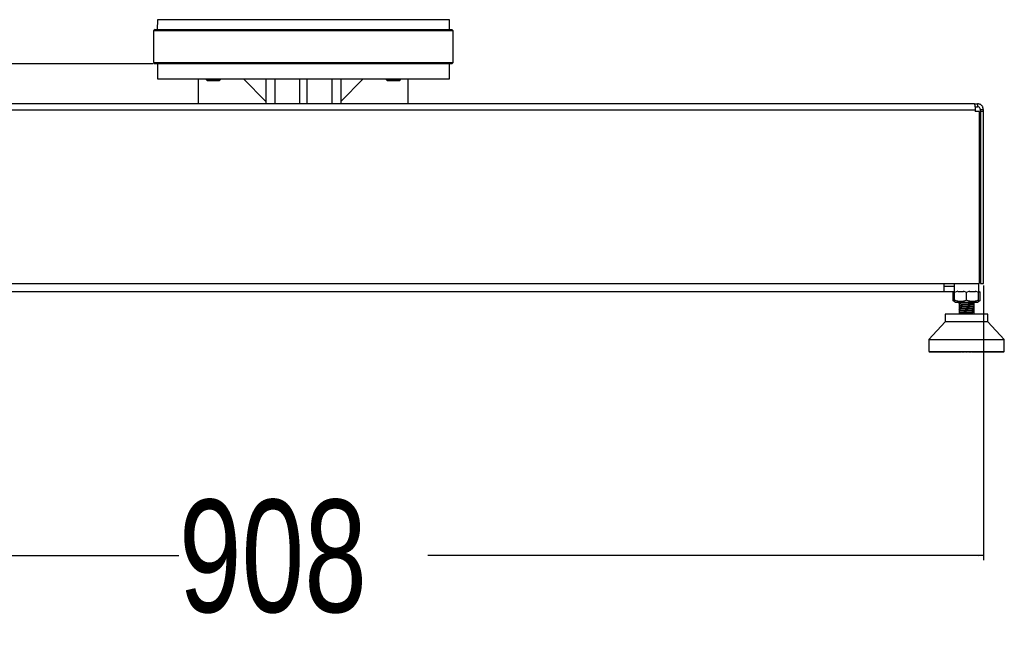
# Model space of a CAD drawing. Header units: millimetres. Extents: x 20 to 19305, y 40 to 15632.
# Tile 86 of 114: x 17990 to 19305, y 1340 to 2178. Entities that reach past the tile are written whole.
import ezdxf

# ---------------------------------------------------------------- set-up
doc = ezdxf.new("R2010")
doc.units = ezdxf.units.MM
doc.layers.add('COMPONENT_GEOMETRY', color=7, linetype='Continuous')
doc.styles.add('SLDTEXTSTYLE1', font='TXT', dxfattribs={"width": 0.75})
doc.dimstyles.new('SLDDIMSTYLE0', dxfattribs={"dimtxt": 150, "dimasz": 6.604, "dimexe": 0, "dimexo": 0.0625, "dimgap": 37.5, "dimtad": 0, "dimtih": 1, "dimtoh": 1, "dimdec": 0, "dimlfac": 0.5, "dimrnd": 1e-09, "dimzin": 12, "dimdsep": 46, "dimtxsty": 'SLDTEXTSTYLE1', "dimsah": 1, "dimcen": 0.09, "dimadec": 0, "dimazin": 3, "dimtfac": 1, "dimtdec": 0, "dimtofl": 0, "dimtmove": 0, "dimatfit": 3, "dimfxl": 1, "dimfrac": 2, "dimtolj": 1, "dimtzin": 12, "dimarcsym": 0})
doc.dimstyles.new('SLDDIMSTYLE1', dxfattribs={"dimtxt": 150, "dimasz": 6.604, "dimexe": 0, "dimexo": 0.0625, "dimgap": 37.5, "dimtad": 0, "dimtih": 1, "dimtoh": 1, "dimdec": 1, "dimlfac": 0.5, "dimrnd": 1e-09, "dimzin": 12, "dimdsep": 46, "dimtxsty": 'SLDTEXTSTYLE1', "dimsah": 1, "dimcen": 0.09, "dimadec": 0, "dimazin": 3, "dimtfac": 1, "dimtdec": 1, "dimtofl": 0, "dimtmove": 0, "dimatfit": 3, "dimfxl": 1, "dimfrac": 2, "dimtolj": 1, "dimtzin": 12, "dimarcsym": 0})

# ---------------------------------------------------------------- blocks, each defined once
blk = doc.blocks.new('_D_5')
at = {"layer": 'COMPONENT_GEOMETRY', "color": 7, "ltscale": 2}
for p, q in [((18168, 2118.5), (16834.7, 2118.5)), ((16841.1, 2118.5), (16841.1, 2045.4)), ((16841.1, 1734.2), (16841.1, 1807.3)), ((17432.7, 1734.2), (16834.7, 1734.2))]:
    blk.add_line(p, q, dxfattribs=at)
for points in [[(16841.1, 2118.5), (16840, 2111.9), (16842.1, 2111.9)], [(16841.1, 1734.2), (16842.1, 1740.8), (16840, 1740.8)]]:
    blk.add_solid(points, dxfattribs=at)
at = {"layer": 'COMPONENT_GEOMETRY', "color": 7, "ltscale": 2, "insert": (16674.8, 2000.6), "char_height": 150, "attachment_point": 1, "style": 'SLDTEXTSTYLE1'}
blk.add_mtext('192', dxfattribs=at)
blk = doc.blocks.new('_D_6')
at = {"layer": 'COMPONENT_GEOMETRY', "color": 7, "ltscale": 2}
for p, q in [((17460.6, 1823), (17460.6, 1456.4)), ((19276.6, 1823), (19276.6, 1456.4)), ((17460.6, 1462.8), (18202.3, 1462.8)), ((19276.6, 1462.8), (18534.8, 1462.8))]:
    blk.add_line(p, q, dxfattribs=at)
for points in [[(17460.6, 1462.8), (17467.2, 1461.7), (17467.2, 1463.8)], [(19276.6, 1462.8), (19269.9, 1463.8), (19269.9, 1461.7)]]:
    blk.add_solid(points, dxfattribs=at)
at = {"layer": 'COMPONENT_GEOMETRY', "color": 7, "ltscale": 2, "insert": (18202.3, 1537.1), "char_height": 150, "attachment_point": 1, "style": 'SLDTEXTSTYLE1'}
blk.add_mtext('908', dxfattribs=at)

msp = doc.modelspace()

# ---------------------------------------------------------------- linework, layer by layer
at = {"color": 7, "linetype": 'Continuous', "lineweight": 25, "ltscale": 2}
for p, q in [((18173.68, 2177.52), (18173.34, 2164.49)), ((18563.76, 2164.49), (18563.42, 2177.52)), ((18170.55, 2164.49), (18168.55, 2162.49)), ((18168.55, 2162.49), (18168.55, 2120.49)), ((18568.55, 2162.49), (18168.55, 2162.49)), ((18170.55, 2164.49), (18566.55, 2164.49)), ((18568.55, 2162.49), (18566.55, 2164.49)), ((18568.55, 2120.49), (18568.55, 2162.49)), ((18168.55, 2120.49), (18170.55, 2118.49)), ((18168.55, 2120.49), (18568.55, 2120.49)), ((18566.55, 2118.49), (18170.55, 2118.49)), ((18173.55, 2118.49), (18173.55, 2098.49)), ((18563.55, 2098.49), (18563.55, 2118.49)), ((18566.55, 2118.49), (18568.55, 2120.49)), ((18173.55, 2098.49), (18563.55, 2098.49)), ((18228.55, 2065.49), (18228.55, 2098.49)), ((18238.34, 2098.49), (18238.34, 2098.15)), ((18238.34, 2098.15), (18240, 2096.49)), ((18238.34, 2098.15), (18258.34, 2098.15)), ((18240, 2096.49), (18256.69, 2096.49)), ((18256.69, 2096.49), (18258.34, 2098.15)), ((18258.34, 2098.15), (18258.34, 2098.49)), ((18288.55, 2098.49), (18318.55, 2068.49)), ((18318.55, 2098.49), (18318.55, 2065.49)), ((18363.55, 2065.49), (18363.55, 2098.49)), ((18373.55, 2065.49), (18373.55, 2098.49)), ((18418.55, 2098.49), (18418.55, 2065.49)), ((18448.55, 2098.49), (18418.55, 2068.49)), ((18478.76, 2098.49), (18478.76, 2098.15)), ((18478.76, 2098.15), (18480.42, 2096.49)), ((18478.76, 2098.15), (18498.76, 2098.15)), ((18480.42, 2096.49), (18497.1, 2096.49)), ((18497.1, 2096.49), (18498.76, 2098.15)), ((18498.76, 2098.15), (18498.76, 2098.49)), ((18508.55, 2065.49), (18508.55, 2098.49)), ((19264.55, 2065.49), (17472.55, 2065.49)), ((19264.55, 2065.49), (19268.55, 2065.49)), ((19268.55, 2065.49), (19268.55, 2061.49)), ((17471.38, 2057.49), (19265.72, 2057.49)), ((19265.4, 2061.49), (19268.55, 2061.49)), ((19265.72, 2057.49), (19265.72, 2055.09)), ((19270.92, 2055.09), (19265.72, 2055.09)), ((19270.92, 2055.09), (19270.92, 1825.49)), ((19276.55, 2057.49), (19272.55, 2057.49)), ((19272.55, 2055.09), (19272.55, 2057.49)), ((19276.55, 2055.09), (19272.55, 2055.09)), ((19272.55, 2055.09), (19272.55, 1825.49)), ((19276.55, 2055.09), (19276.55, 2057.49)), ((19276.55, 1825.49), (19276.55, 2055.09)), ((17466.18, 1825.49), (19270.92, 1825.49)), ((19224.05, 1814.49), (19224.05, 1825.49)), ((19235.55, 1821.49), (19224.05, 1821.49)), ((19237.63, 1814.66), (19235.55, 1814.49)), ((19236.77, 1814.55), (19235.75, 1813.75)), ((19237.5, 1814.82), (19235.76, 1813.76)), ((19237.59, 1825.49), (19237.59, 1814.49)), ((19242.25, 1815.17), (19238.22, 1813.76)), ((19254.09, 1813.76), (19249.91, 1815.23)), ((19258.13, 1815.17), (19254.09, 1813.76)), ((19269.97, 1813.76), (19265.93, 1815.17)), ((19269.97, 1815.17), (19269.97, 1813.76)), ((19270.59, 1814.49), (19270.59, 1825.49)), ((19272.44, 1813.75), (19270.59, 1815.19)), ((19272.42, 1813.76), (19270.67, 1814.83)), ((19272.55, 1825.49), (19276.55, 1825.49)), ((19224.05, 1814.49), (17513.05, 1814.49)), ((19235.55, 1814.49), (19224.05, 1814.49)), ((19235.75, 1803.36), (19238.22, 1801.43)), ((19235.76, 1813.76), (19235.76, 1803.35)), ((19238.22, 1814.49), (19237.59, 1814.49)), ((19238.22, 1803.35), (19238.22, 1813.76)), ((19238.22, 1801.43), (19239.25, 1800.62)), ((19250.05, 1814.49), (19242.26, 1814.49)), ((19254.09, 1803.35), (19254.09, 1813.76)), ((19265.93, 1814.49), (19258.16, 1814.49)), ((19268.93, 1800.62), (19269.97, 1801.43)), ((19270.59, 1814.49), (19269.97, 1814.49)), ((19269.97, 1803.35), (19269.97, 1813.76)), ((19269.97, 1801.43), (19272.44, 1803.36)), ((19272.42, 1803.35), (19272.42, 1813.76)), ((19239.25, 1800.62), (19254.09, 1800.62)), ((19243.96, 1790.66), (19244.08, 1790.63)), ((19243.98, 1791.28), (19244.16, 1791.25)), ((19244.09, 1800.62), (19244.09, 1799.35)), ((19244.09, 1799.35), (19244.09, 1799.22)), ((19244.72, 1799.35), (19244.09, 1799.35)), ((19244.09, 1799.2), (19244.09, 1799.05)), ((19244.09, 1799.05), (19244.09, 1796.6)), ((19244.09, 1798.55), (19244.09, 1798.4)), ((19244.09, 1796.6), (19244.09, 1796.55)), ((19244.09, 1796.45), (19244.09, 1793.99)), ((19244.09, 1793.99), (19244.09, 1793.94)), ((19244.09, 1793.84), (19244.09, 1791.4)), ((19244.09, 1791.39), (19244.09, 1791.34)), ((19244.09, 1791.24), (19244.09, 1788.81)), ((19244.09, 1788.79), (19244.09, 1788.74)), ((19244.09, 1788.63), (19244.09, 1786.18)), ((19264.09, 1799.35), (19246.63, 1799.35)), ((19254.09, 1800.62), (19268.93, 1800.62)), ((19263.9, 1792.04), (19263.92, 1791.96)), ((19264.09, 1799.35), (19264.09, 1800.62)), ((19264.09, 1797.9), (19264.09, 1799.35)), ((19264.09, 1795.3), (19264.09, 1797.73)), ((19264.09, 1795.14), (19264.09, 1795.19)), ((19264.09, 1792.69), (19264.09, 1795.14)), ((19264.09, 1792.54), (19264.09, 1792.59)), ((19264.09, 1790.09), (19264.09, 1792.54)), ((19264.09, 1789.94), (19264.09, 1789.99)), ((19264.09, 1787.48), (19264.09, 1789.94)), ((19264.13, 1797.85), (19264.22, 1797.81)), ((19225.74, 1784.74), (19225.74, 1774.52)), ((19282.45, 1784.74), (19225.74, 1784.74)), ((19243.96, 1788.06), (19244.07, 1788.03)), ((19244.09, 1786.18), (19244.09, 1786.13)), ((19244.09, 1786.03), (19244.09, 1784.74)), ((19263.9, 1786.83), (19263.92, 1786.76)), ((19264.15, 1784.77), (19264.04, 1784.74)), ((19264.09, 1787.33), (19264.09, 1787.38)), ((19264.09, 1784.88), (19264.09, 1787.33)), ((19264.13, 1784.83), (19264.22, 1784.8)), ((19282.45, 1774.52), (19282.45, 1784.74)), ((19225.74, 1774.52), (19203.67, 1750.9)), ((19282.45, 1774.52), (19225.74, 1774.52)), ((19304.51, 1750.9), (19282.45, 1774.52)), ((19203.67, 1750.9), (19203.67, 1734.83)), ((19203.67, 1750.9), (19304.51, 1750.9)), ((19304.51, 1734.83), (19304.51, 1750.9)), ((19203.67, 1734.83), (19304.51, 1734.83)), ((19204.35, 1734.83), (19204.35, 1734.51)), ((19204.35, 1734.51), (19204.67, 1734.2)), ((19204.45, 1734.51), (19204.45, 1734.83)), ((19204.45, 1734.51), (19204.68, 1734.51)), ((19204.79, 1734.2), (19204.45, 1734.51)), ((19204.67, 1734.2), (19204.79, 1734.2)), ((19204.68, 1734.83), (19204.68, 1734.51)), ((19204.68, 1734.51), (19204.97, 1734.2)), ((19204.79, 1734.2), (19204.97, 1734.2)), ((19204.97, 1734.51), (19204.97, 1734.83)), ((19205.34, 1734.2), (19204.97, 1734.51)), ((19204.97, 1734.51), (19205.43, 1734.51)), ((19204.97, 1734.2), (19205.34, 1734.2)), ((19205.34, 1734.2), (19205.69, 1734.2)), ((19205.43, 1734.83), (19205.43, 1734.51)), ((19205.43, 1734.51), (19205.69, 1734.2)), ((19205.69, 1734.2), (19206.3, 1734.2)), ((19205.9, 1734.51), (19205.9, 1734.83)), ((19205.9, 1734.51), (19206.6, 1734.51)), ((19206.3, 1734.2), (19205.9, 1734.51)), ((19206.3, 1734.2), (19206.82, 1734.2)), ((19206.6, 1734.83), (19206.6, 1734.51)), ((19206.6, 1734.51), (19206.82, 1734.2)), ((19206.82, 1734.2), (19207.66, 1734.2)), ((19207.25, 1734.51), (19207.25, 1734.83)), ((19207.66, 1734.2), (19207.25, 1734.51)), ((19207.25, 1734.51), (19208.17, 1734.51)), ((19207.66, 1734.2), (19208.35, 1734.2)), ((19208.17, 1734.83), (19208.17, 1734.51)), ((19208.17, 1734.51), (19208.35, 1734.2)), ((19208.35, 1734.2), (19209.43, 1734.2)), ((19209, 1734.51), (19209, 1734.83)), ((19209, 1734.51), (19210.13, 1734.51)), ((19209.43, 1734.2), (19209, 1734.51)), ((19209.43, 1734.2), (19210.28, 1734.2)), ((19210.13, 1734.83), (19210.13, 1734.51)), ((19210.13, 1734.51), (19210.28, 1734.2)), ((19210.28, 1734.2), (19211.57, 1734.2)), ((19211.13, 1734.51), (19211.13, 1734.83)), ((19211.57, 1734.2), (19211.13, 1734.51)), ((19211.13, 1734.51), (19212.47, 1734.51)), ((19211.57, 1734.2), (19212.57, 1734.2)), ((19212.47, 1734.83), (19212.47, 1734.51)), ((19212.47, 1734.51), (19212.57, 1734.2)), ((19212.57, 1734.2), (19214.08, 1734.2)), ((19213.63, 1734.51), (19213.63, 1734.83)), ((19214.08, 1734.2), (19213.63, 1734.51)), ((19213.63, 1734.51), (19215.16, 1734.51)), ((19214.08, 1734.2), (19215.23, 1734.2)), ((19215.16, 1734.83), (19215.16, 1734.51)), ((19215.16, 1734.51), (19215.23, 1734.2)), ((19215.23, 1734.2), (19216.93, 1734.2)), ((19216.48, 1734.51), (19216.48, 1734.83)), ((19216.48, 1734.51), (19218.19, 1734.51)), ((19216.93, 1734.2), (19216.48, 1734.51)), ((19216.93, 1734.2), (19218.21, 1734.2)), ((19218.19, 1734.83), (19218.19, 1734.51)), ((19218.19, 1734.51), (19218.21, 1734.2)), ((19218.21, 1734.2), (19220.09, 1734.2)), ((19219.64, 1734.51), (19219.64, 1734.83)), ((19220.09, 1734.2), (19219.64, 1734.51)), ((19219.64, 1734.51), (19221.52, 1734.51)), ((19220.09, 1734.2), (19221.5, 1734.2)), ((19221.52, 1734.51), (19221.5, 1734.2)), ((19221.5, 1734.2), (19223.55, 1734.2)), ((19221.52, 1734.83), (19221.52, 1734.51)), ((19223.1, 1734.51), (19223.1, 1734.83)), ((19223.55, 1734.2), (19223.1, 1734.51)), ((19223.1, 1734.51), (19225.13, 1734.51)), ((19223.55, 1734.2), (19225.07, 1734.2)), ((19225.13, 1734.51), (19225.07, 1734.2)), ((19225.07, 1734.2), (19227.27, 1734.2)), ((19225.13, 1734.83), (19225.13, 1734.51)), ((19226.83, 1734.51), (19226.83, 1734.83)), ((19227.27, 1734.2), (19226.83, 1734.51)), ((19226.83, 1734.51), (19228.99, 1734.51)), ((19227.27, 1734.2), (19228.89, 1734.2)), ((19228.99, 1734.51), (19228.89, 1734.2)), ((19228.89, 1734.2), (19231.21, 1734.2)), ((19228.99, 1734.83), (19228.99, 1734.51)), ((19230.79, 1734.51), (19230.79, 1734.83)), ((19231.21, 1734.2), (19230.79, 1734.51)), ((19230.79, 1734.51), (19233.06, 1734.51)), ((19231.21, 1734.2), (19232.92, 1734.2)), ((19233.06, 1734.51), (19232.92, 1734.2)), ((19232.92, 1734.2), (19235.35, 1734.2)), ((19233.06, 1734.83), (19233.06, 1734.51)), ((19234.94, 1734.51), (19234.94, 1734.83)), ((19234.94, 1734.51), (19237.31, 1734.51)), ((19235.35, 1734.2), (19234.94, 1734.51)), ((19235.35, 1734.2), (19237.13, 1734.2)), ((19237.31, 1734.51), (19237.13, 1734.2)), ((19237.13, 1734.2), (19239.19, 1734.2)), ((19237.31, 1734.83), (19237.31, 1734.51)), ((19239.19, 1734.2), (19239.43, 1734.25)), ((19239.26, 1734.51), (19239.26, 1734.83)), ((19239.65, 1734.2), (19239.26, 1734.51)), ((19239.26, 1734.51), (19241.7, 1734.51)), ((19239.65, 1734.2), (19241.48, 1734.2)), ((19241.7, 1734.51), (19241.48, 1734.2)), ((19241.48, 1734.2), (19243.05, 1734.2)), ((19241.7, 1734.83), (19241.7, 1734.51)), ((19241.7, 1734.51), (19243.44, 1734.51)), ((19243.05, 1734.2), (19243.44, 1734.51)), ((19243.44, 1734.51), (19243.44, 1734.83)), ((19243.71, 1734.51), (19243.71, 1734.83)), ((19244.08, 1734.2), (19243.71, 1734.51)), ((19243.71, 1734.51), (19246.2, 1734.51)), ((19244.08, 1734.2), (19245.95, 1734.2)), ((19246.2, 1734.51), (19245.95, 1734.2)), ((19245.95, 1734.2), (19247, 1734.2)), ((19246.2, 1734.83), (19246.2, 1734.51)), ((19246.2, 1734.51), (19247.37, 1734.51)), ((19247, 1734.2), (19247.37, 1734.51)), ((19247.37, 1734.51), (19247.37, 1734.83)), ((19248.24, 1734.51), (19248.24, 1734.83)), ((19248.24, 1734.51), (19250.77, 1734.51)), ((19248.58, 1734.2), (19248.24, 1734.51)), ((19248.58, 1734.2), (19250.48, 1734.2)), ((19250.77, 1734.51), (19250.48, 1734.2)), ((19250.48, 1734.2), (19251.01, 1734.2)), ((19250.77, 1734.83), (19250.77, 1734.51)), ((19250.77, 1734.51), (19251.35, 1734.51)), ((19251.01, 1734.2), (19251.35, 1734.51)), ((19251.35, 1734.51), (19251.35, 1734.83)), ((19252.82, 1734.51), (19252.82, 1734.83)), ((19253.14, 1734.2), (19252.82, 1734.51)), ((19252.82, 1734.51), (19255.36, 1734.51)), ((19253.14, 1734.2), (19255.05, 1734.2)), ((19255.36, 1734.51), (19255.05, 1734.2)), ((19255.36, 1734.83), (19255.36, 1734.51)), ((19256.83, 1734.51), (19256.83, 1734.83)), ((19257.18, 1734.2), (19256.83, 1734.51)), ((19256.83, 1734.51), (19257.42, 1734.51)), ((19257.18, 1734.2), (19257.71, 1734.2)), ((19257.42, 1734.51), (19257.42, 1734.83)), ((19257.71, 1734.2), (19257.42, 1734.51)), ((19257.42, 1734.51), (19259.95, 1734.51)), ((19257.71, 1734.2), (19259.6, 1734.2)), ((19259.95, 1734.51), (19259.6, 1734.2)), ((19259.95, 1734.83), (19259.95, 1734.51)), ((19260.82, 1734.51), (19260.82, 1734.83)), ((19261.19, 1734.2), (19260.82, 1734.51)), ((19260.82, 1734.51), (19261.98, 1734.51)), ((19261.19, 1734.2), (19262.24, 1734.2)), ((19261.98, 1734.51), (19261.98, 1734.83)), ((19262.24, 1734.2), (19261.98, 1734.51)), ((19261.98, 1734.51), (19264.48, 1734.51)), ((19262.24, 1734.2), (19264.11, 1734.2)), ((19264.48, 1734.51), (19264.11, 1734.2)), ((19264.48, 1734.83), (19264.48, 1734.51)), ((19264.75, 1734.51), (19264.75, 1734.83)), ((19265.14, 1734.2), (19264.75, 1734.51)), ((19264.75, 1734.51), (19266.48, 1734.51)), ((19265.14, 1734.2), (19266.7, 1734.2)), ((19266.48, 1734.51), (19266.48, 1734.83)), ((19266.7, 1734.2), (19266.48, 1734.51)), ((19266.48, 1734.51), (19268.93, 1734.51)), ((19266.7, 1734.2), (19268.53, 1734.2)), ((19268.93, 1734.51), (19268.53, 1734.2)), ((19268.99, 1734.2), (19268.73, 1734.27)), ((19268.93, 1734.83), (19268.93, 1734.51)), ((19268.99, 1734.2), (19271.06, 1734.2)), ((19270.88, 1734.51), (19270.88, 1734.83)), ((19270.88, 1734.51), (19273.25, 1734.51)), ((19271.06, 1734.2), (19270.88, 1734.51)), ((19271.06, 1734.2), (19272.84, 1734.2)), ((19273.25, 1734.51), (19272.84, 1734.2)), ((19272.84, 1734.2), (19275.27, 1734.2)), ((19273.25, 1734.83), (19273.25, 1734.51)), ((19275.13, 1734.51), (19275.13, 1734.83)), ((19275.27, 1734.2), (19275.13, 1734.51)), ((19275.13, 1734.51), (19277.4, 1734.51)), ((19275.27, 1734.2), (19276.98, 1734.2)), ((19277.4, 1734.51), (19276.98, 1734.2)), ((19276.98, 1734.2), (19279.3, 1734.2)), ((19277.4, 1734.83), (19277.4, 1734.51)), ((19279.2, 1734.51), (19279.2, 1734.83)), ((19279.2, 1734.51), (19281.36, 1734.51)), ((19279.3, 1734.2), (19279.2, 1734.51)), ((19279.3, 1734.2), (19280.92, 1734.2)), ((19281.36, 1734.51), (19280.92, 1734.2)), ((19280.92, 1734.2), (19283.12, 1734.2)), ((19281.36, 1734.83), (19281.36, 1734.51)), ((19283.06, 1734.51), (19283.06, 1734.83)), ((19283.12, 1734.2), (19283.06, 1734.51)), ((19283.06, 1734.51), (19285.08, 1734.51)), ((19283.12, 1734.2), (19284.64, 1734.2)), ((19285.08, 1734.51), (19284.64, 1734.2)), ((19284.64, 1734.2), (19286.69, 1734.2)), ((19285.08, 1734.83), (19285.08, 1734.51)), ((19286.66, 1734.51), (19286.66, 1734.83)), ((19286.69, 1734.2), (19286.66, 1734.51)), ((19286.66, 1734.51), (19288.54, 1734.51)), ((19286.69, 1734.2), (19288.09, 1734.2)), ((19288.54, 1734.51), (19288.09, 1734.2)), ((19288.09, 1734.2), (19289.98, 1734.2)), ((19288.54, 1734.83), (19288.54, 1734.51)), ((19289.98, 1734.2), (19290, 1734.51)), ((19289.98, 1734.2), (19291.26, 1734.2)), ((19290, 1734.51), (19290, 1734.83)), ((19290, 1734.51), (19291.71, 1734.51)), ((19291.71, 1734.51), (19291.26, 1734.2)), ((19291.26, 1734.2), (19292.96, 1734.2)), ((19291.71, 1734.83), (19291.71, 1734.51)), ((19292.96, 1734.2), (19293.02, 1734.51)), ((19292.96, 1734.2), (19294.11, 1734.2)), ((19293.02, 1734.51), (19293.02, 1734.83)), ((19293.02, 1734.51), (19294.55, 1734.51)), ((19294.55, 1734.51), (19294.11, 1734.2)), ((19294.11, 1734.2), (19295.61, 1734.2)), ((19294.55, 1734.83), (19294.55, 1734.51)), ((19295.61, 1734.2), (19295.72, 1734.51)), ((19295.61, 1734.2), (19296.62, 1734.2)), ((19295.72, 1734.51), (19295.72, 1734.83)), ((19295.72, 1734.51), (19297.05, 1734.51)), ((19297.05, 1734.51), (19296.62, 1734.2)), ((19296.62, 1734.2), (19297.91, 1734.2)), ((19297.05, 1734.83), (19297.05, 1734.51)), ((19297.91, 1734.2), (19298.05, 1734.51)), ((19297.91, 1734.2), (19298.76, 1734.2)), ((19298.05, 1734.51), (19298.05, 1734.83)), ((19298.05, 1734.51), (19299.19, 1734.51)), ((19299.19, 1734.51), (19298.76, 1734.2)), ((19298.76, 1734.2), (19299.84, 1734.2)), ((19299.19, 1734.83), (19299.19, 1734.51)), ((19299.84, 1734.2), (19300.02, 1734.51)), ((19299.84, 1734.2), (19300.52, 1734.2)), ((19300.02, 1734.51), (19300.02, 1734.83)), ((19300.02, 1734.51), (19300.93, 1734.51)), ((19300.93, 1734.51), (19300.52, 1734.2)), ((19300.52, 1734.2), (19301.37, 1734.2)), ((19300.93, 1734.83), (19300.93, 1734.51)), ((19301.37, 1734.2), (19301.59, 1734.51)), ((19301.37, 1734.2), (19301.89, 1734.2)), ((19301.59, 1734.51), (19301.59, 1734.83)), ((19301.59, 1734.51), (19302.28, 1734.51)), ((19302.28, 1734.51), (19301.89, 1734.2)), ((19301.89, 1734.2), (19302.5, 1734.2)), ((19302.28, 1734.83), (19302.28, 1734.51)), ((19302.5, 1734.2), (19302.75, 1734.51)), ((19302.5, 1734.2), (19302.85, 1734.2)), ((19302.75, 1734.51), (19302.75, 1734.83)), ((19302.75, 1734.51), (19303.22, 1734.51)), ((19303.22, 1734.51), (19302.85, 1734.2)), ((19302.85, 1734.2), (19303.22, 1734.2)), ((19303.22, 1734.83), (19303.22, 1734.51)), ((19303.22, 1734.2), (19303.5, 1734.51)), ((19303.22, 1734.2), (19303.39, 1734.2)), ((19303.74, 1734.51), (19303.39, 1734.2)), ((19303.39, 1734.2), (19303.52, 1734.2)), ((19303.5, 1734.51), (19303.5, 1734.83)), ((19303.5, 1734.51), (19303.74, 1734.51)), ((19303.52, 1734.2), (19303.83, 1734.51)), ((19303.74, 1734.83), (19303.74, 1734.51)), ((19303.83, 1734.51), (19303.83, 1734.83))]:
    msp.add_line(p, q, dxfattribs=at)
at = {"color": 8, "linetype": 'Continuous', "lineweight": 25, "ltscale": 2}
for p, q in [((18563.42, 2177.52), (18173.68, 2177.52)), ((18330.55, 2098.49), (18330.55, 2065.49)), ((18406.55, 2098.49), (18406.55, 2065.49)), ((19204.35, 1734.51), (19204.45, 1734.51)), ((19204.68, 1734.51), (19204.97, 1734.51)), ((19205.43, 1734.51), (19205.9, 1734.51)), ((19206.6, 1734.51), (19207.25, 1734.51)), ((19208.17, 1734.51), (19209, 1734.51)), ((19210.13, 1734.51), (19211.13, 1734.51)), ((19212.47, 1734.51), (19213.63, 1734.51)), ((19215.16, 1734.51), (19216.48, 1734.51)), ((19218.19, 1734.51), (19219.64, 1734.51)), ((19221.52, 1734.51), (19223.1, 1734.51)), ((19225.13, 1734.51), (19226.83, 1734.51)), ((19228.99, 1734.51), (19230.79, 1734.51)), ((19233.06, 1734.51), (19234.94, 1734.51)), ((19237.31, 1734.51), (19239.26, 1734.51)), ((19268.93, 1734.51), (19270.88, 1734.51)), ((19273.25, 1734.51), (19275.13, 1734.51)), ((19277.4, 1734.51), (19279.2, 1734.51)), ((19281.36, 1734.51), (19283.06, 1734.51)), ((19285.08, 1734.51), (19286.66, 1734.51)), ((19288.54, 1734.51), (19290, 1734.51)), ((19291.71, 1734.51), (19293.02, 1734.51)), ((19294.55, 1734.51), (19295.72, 1734.51)), ((19297.05, 1734.51), (19298.05, 1734.51)), ((19299.19, 1734.51), (19300.02, 1734.51)), ((19300.93, 1734.51), (19301.59, 1734.51)), ((19302.28, 1734.51), (19302.75, 1734.51)), ((19303.22, 1734.51), (19303.5, 1734.51)), ((19303.74, 1734.51), (19303.83, 1734.51))]:
    msp.add_line(p, q, dxfattribs=at)
at = {"color": 7, "linetype": 'Continuous', "lineweight": 25, "ltscale": 2, "flags": 128}
msp.add_lwpolyline([(19237.59, 1821.85), (19236.72, 1821.61), (19235.55, 1821.49)], dxfattribs=at)
at = {"color": 7, "linetype": 'Continuous', "lineweight": 25, "ltscale": 2}
for points, knots in [([(19264.55, 2065.49), (19264.59, 2065.38), (19264.66, 2065.21), (19264.92, 2064.21), (19265.14, 2063.19), (19265.35, 2061.92), (19265.61, 2060.07), (19265.68, 2058.51), (19265.72, 2057.49)], [0, 0, 0, 0, 0.2411651, 0.3695163, 0.5, 0.6304837, 0.7588349, 1, 1, 1, 1]), ([(19276.55, 2057.49), (19276.44, 2058.51), (19276.27, 2060.07), (19275.27, 2061.92), (19274.25, 2063.19), (19272.98, 2064.21), (19271.13, 2065.21), (19269.57, 2065.38), (19268.55, 2065.49)], [0, 0, 0, 0, 0.2411651, 0.3695163, 0.5, 0.6304837, 0.7588349, 1, 1, 1, 1]), ([(19272.55, 2057.49), (19272.54, 2057.74), (19272.51, 2058.25), (19272.2, 2059.26), (19271.46, 2060.4), (19270.32, 2061.14), (19269.31, 2061.45), (19268.8, 2061.48), (19268.55, 2061.49)], [0, 0, 0, 0, 0.1166597, 0.2403658, 0.5, 0.7596342, 0.8833403, 1, 1, 1, 1]), ([(19238.22, 1813.76), (19238.22, 1814.29), (19238.22, 1815.28), (19238.22, 1815.83), (19238.22, 1815.68), (19238.22, 1815.68)], [0, 0, 0, 0, 0.5369867, 0.9999476, 1, 1, 1, 1]), ([(19238.22, 1801.87), (19238.21, 1801.87), (19237.35, 1802.05), (19236.55, 1802.7), (19235.76, 1803.35)], [0, 0, 0, 0, 0.0152389, 1, 1, 1, 1]), ([(19238.22, 1803.35), (19238.22, 1802.77), (19238.22, 1801.71), (19238.22, 1801.52), (19238.22, 1801.43)], [0, 0, 0, 0, 0.5370149, 1, 1, 1, 1]), ([(19254.09, 1803.35), (19252.71, 1802.79), (19250.14, 1801.75), (19246.16, 1801.28), (19242.17, 1801.75), (19239.6, 1802.79), (19238.22, 1803.35)], [0, 0, 0, 0, 0.2685074, 0.5, 0.7314926, 1, 1, 1, 1]), ([(19269.97, 1803.35), (19268.59, 1802.79), (19266.02, 1801.75), (19262.03, 1801.28), (19258.05, 1801.75), (19255.47, 1802.79), (19254.09, 1803.35)], [0, 0, 0, 0, 0.2685074, 0.5, 0.7314926, 1, 1, 1, 1]), ([(19272.42, 1803.35), (19271.63, 1802.7), (19270.83, 1802.05), (19269.98, 1801.87), (19269.97, 1801.87)], [0, 0, 0, 0, 0.9847611, 1, 1, 1, 1]), ([(19269.97, 1801.43), (19269.97, 1801.52), (19269.97, 1801.71), (19269.97, 1802.77), (19269.97, 1803.35)], [0, 0, 0, 0, 0.4629851, 1, 1, 1, 1]), ([(19264.15, 1797.79), (19264.08, 1797.76), (19263.92, 1797.7), (19262.81, 1797.59), (19261.05, 1797.48), (19258.61, 1797.36), (19255.74, 1797.24), (19252.67, 1797.11), (19249.73, 1796.99), (19247.18, 1796.87), (19245.23, 1796.74), (19244.13, 1796.62), (19243.78, 1796.53), (19244.05, 1796.48), (19244.09, 1796.47)], [0, 0, 0, 0, 0.0661642, 0.1504251, 0.2373804, 0.3270494, 0.420969, 0.51476, 0.6086927, 0.7024904, 0.7964, 0.8902434, 0.9841031, 1, 1, 1, 1]), ([(19264.09, 1795.27), (19264.13, 1795.26), (19264.41, 1795.22), (19264.08, 1795.13), (19263.06, 1795.01), (19261.15, 1794.88), (19258.63, 1794.76), (19255.71, 1794.63), (19252.65, 1794.51), (19249.7, 1794.39), (19247.17, 1794.26), (19245.21, 1794.14), (19244.13, 1794.01), (19243.78, 1793.92), (19244.07, 1793.87), (19244.11, 1793.86)], [0, 0, 0, 0, 0.0123365, 0.1004732, 0.1887407, 0.2768775, 0.365128, 0.4533037, 0.5415098, 0.6297372, 0.7178927, 0.8061545, 0.8942858, 0.9825501, 1, 1, 1, 1]), ([(19264.09, 1790.06), (19264.13, 1790.06), (19264.41, 1790.01), (19264.07, 1789.92), (19263.04, 1789.8), (19261.11, 1789.67), (19258.59, 1789.55), (19255.66, 1789.42), (19252.6, 1789.3), (19249.66, 1789.18), (19247.13, 1789.05), (19245.19, 1788.93), (19244.12, 1788.8), (19243.78, 1788.71), (19244.09, 1788.66), (19244.15, 1788.65)], [0, 0, 0, 0, 0.0128411, 0.1006573, 0.1883472, 0.2761418, 0.3638745, 0.4516223, 0.5394054, 0.6271047, 0.714918, 0.802599, 0.8904099, 0.9781149, 1, 1, 1, 1]), ([(19244.06, 1793.29), (19244.01, 1793.29), (19243.91, 1793.27), (19244.01, 1793.25), (19244.07, 1793.24)], [0, 0, 0, 0, 0.4579511, 1, 1, 1, 1]), ([(19244.06, 1795.9), (19244.02, 1795.89), (19243.91, 1795.87), (19244.01, 1795.85), (19244.07, 1795.84)], [0, 0, 0, 0, 0.456509, 1, 1, 1, 1]), ([(19244.1, 1791.24), (19244.1, 1791.24), (19244.03, 1791.27), (19244.38, 1791.35), (19245.64, 1791.48), (19248.52, 1791.65), (19252.2, 1791.81), (19256.2, 1791.97), (19259.96, 1792.14), (19261.64, 1792.25), (19262.47, 1792.3)], [0, 0, 0, 0, 0.0041434, 0.0830668, 0.2388377, 0.3872205, 0.5404149, 0.6936036, 0.8487714, 1, 1, 1, 1]), ([(19244.1, 1793.82), (19244.1, 1793.83), (19244.09, 1793.83), (19244.09, 1793.84), (19244.09, 1793.84), (19244.09, 1793.84), (19244.09, 1793.84), (19244.09, 1793.85), (19244.1, 1793.87), (19244.19, 1793.91), (19244.39, 1793.94), (19244.56, 1793.97), (19244.59, 1793.97), (19244.6, 1793.97), (19244.6, 1793.97), (19244.6, 1793.97), (19244.6, 1793.97), (19244.6, 1793.97), (19244.61, 1793.97), (19244.64, 1793.98), (19244.91, 1794.01), (19245.57, 1794.07), (19246.88, 1794.16), (19248.95, 1794.27), (19252.12, 1794.42), (19256.14, 1794.57), (19259.93, 1794.74), (19261.63, 1794.85), (19262.47, 1794.9)], [0, 0, 0, 0, 0.0094842, 0.01422647, 0.01481926, 0.01483778, 0.01525504, 0.01718246, 0.03106742, 0.06847518, 0.12744943, 0.13634759, 0.13748362, 0.13805362, 0.13833911, 0.13848198, 0.13849984, 0.13850878, 0.13851324, 0.14106996, 0.14919055, 0.2337742, 0.31115513, 0.3931279, 0.54482338, 0.69652868, 0.8498023, 1, 1, 1, 1]), ([(19262.47, 1789.85), (19261.67, 1789.8), (19260.44, 1789.72), (19258.08, 1789.61), (19255.53, 1789.49), (19252.16, 1789.36), (19248.48, 1789.19), (19246.09, 1789.07), (19245.04, 1788.97), (19244.57, 1788.91), (19244.27, 1788.87), (19244.12, 1788.83), (19244.1, 1788.8), (19244.09, 1788.79), (19244.1, 1788.79), (19244.1, 1788.79)], [0, 0, 0, 0, 0.145911, 0.2264209, 0.3113898, 0.4595171, 0.6124616, 0.7654935, 0.8420905, 0.8687513, 0.9192144, 0.9752942, 0.9913294, 0.9963406, 1, 1, 1, 1]), ([(19244.1, 1788.62), (19244.1, 1788.62), (19244.09, 1788.62), (19244.09, 1788.63), (19244.09, 1788.63), (19244.09, 1788.63), (19244.09, 1788.64), (19244.1, 1788.67), (19244.34, 1788.75), (19245.37, 1788.85), (19246.86, 1788.95), (19247.79, 1789), (19248.44, 1789.04), (19249.62, 1789.09), (19251.47, 1789.17), (19253.87, 1789.28), (19256.6, 1789.39), (19259.11, 1789.5), (19261.23, 1789.61), (19262.06, 1789.67), (19262.47, 1789.7)], [0, 0, 0, 0, 0.0094692, 0.0142039, 0.0147957, 0.0148327, 0.0158284, 0.0261239, 0.0958615, 0.2450175, 0.3195075, 0.3633525, 0.3882814, 0.4120998, 0.5249617, 0.6166478, 0.6883838, 0.8405699, 0.9214589, 1, 1, 1, 1]), ([(19245.38, 1799.34), (19245.32, 1799.34), (19245.14, 1799.32), (19244.62, 1799.28), (19244.06, 1799.22), (19244.12, 1799.17), (19244.14, 1799.16)], [0, 0, 0, 0, 0.0798479, 0.2387068, 0.7918391, 1, 1, 1, 1]), ([(19264.06, 1792.67), (19264.11, 1792.67), (19264.41, 1792.62), (19264.08, 1792.52), (19263.05, 1792.4), (19261.13, 1792.28), (19258.62, 1792.15), (19255.69, 1792.03), (19252.62, 1791.9), (19249.68, 1791.78), (19247.14, 1791.66), (19245.24, 1791.53), (19244.18, 1791.43), (19244.12, 1791.36), (19244.1, 1791.34)], [0, 0, 0, 0, 0.0183493, 0.1114835, 0.2046251, 0.2977047, 0.3908865, 0.4839349, 0.5771246, 0.670186, 0.7633481, 0.8564584, 0.9495687, 1, 1, 1, 1]), ([(19244.72, 1799.35), (19244.58, 1799.33), (19244.29, 1799.29), (19244.1, 1799.24), (19244.12, 1799.21), (19244.13, 1799.2)], [0, 0, 0, 0, 0.3880797, 0.7837556, 1, 1, 1, 1]), ([(19244.13, 1799.05), (19244.12, 1799.06), (19244.11, 1799.09), (19244.4, 1799.16), (19244.95, 1799.23), (19245.7, 1799.29), (19246.32, 1799.33), (19246.63, 1799.35)], [0, 0, 0, 0, 0.13259687, 0.36089015, 0.59580192, 0.79570502, 1, 1, 1, 1]), ([(19262.47, 1792.45), (19261.62, 1792.4), (19259.94, 1792.29), (19256.18, 1792.13), (19252.2, 1791.96), (19248.48, 1791.8), (19245.62, 1791.64), (19244.56, 1791.53), (19244.19, 1791.45), (19244.23, 1791.43), (19244.26, 1791.42)], [0, 0, 0, 0, 0.1573884, 0.3147761, 0.4721632, 0.6295498, 0.7867928, 0.9440567, 0.9535419, 1, 1, 1, 1]), ([(19244.27, 1796.44), (19244.25, 1796.47), (19244.16, 1796.55), (19245.67, 1796.7), (19248.41, 1796.85), (19251.53, 1796.99), (19254.15, 1797.09), (19256.12, 1797.18), (19258.09, 1797.27), (19260.44, 1797.37), (19261.72, 1797.46), (19262.47, 1797.51)], [0, 0, 0, 0, 0.08047291, 0.23338261, 0.38633179, 0.53062751, 0.61939106, 0.69311649, 0.7621036, 0.86202398, 1, 1, 1, 1]), ([(19244.22, 1796.53), (19244.35, 1796.5), (19244.49, 1796.47), (19244.86, 1796.44), (19244.89, 1796.43)], [0, 0, 0, 0, 0.9325747, 1, 1, 1, 1]), ([(19262.47, 1795.06), (19262.38, 1795.05), (19261.65, 1795), (19259.74, 1794.88), (19257.35, 1794.78), (19254.8, 1794.68), (19252.13, 1794.56), (19249.1, 1794.44), (19247.39, 1794.34), (19246.48, 1794.28), (19245.3, 1794.21), (19244.22, 1794.11), (19244.28, 1794.04), (19244.29, 1794.02)], [0, 0, 0, 0, 0.0186218, 0.1579777, 0.3155548, 0.3245499, 0.4732756, 0.6308799, 0.7102964, 0.7375937, 0.7894455, 0.9472598, 1, 1, 1, 1]), ([(19262.47, 1797.66), (19261.93, 1797.62), (19261.24, 1797.58), (19260.22, 1797.52), (19258.81, 1797.45), (19256.2, 1797.33), (19253.06, 1797.2), (19250.53, 1797.1), (19248.15, 1796.99), (19246.51, 1796.89), (19245.07, 1796.78), (19244.67, 1796.73), (19244.31, 1796.68)], [0, 0, 0, 0, 0.11167291, 0.14642768, 0.16703499, 0.33340872, 0.49993053, 0.55789556, 0.66716474, 0.83352802, 0.84350855, 1, 1, 1, 1]), ([(19245.38, 1799.34), (19245.25, 1799.34), (19244.99, 1799.34), (19244.81, 1799.35), (19244.72, 1799.35)], [0, 0, 0, 0, 0.5016948, 1, 1, 1, 1]), ([(19246.63, 1799.35), (19246.41, 1799.35), (19245.96, 1799.35), (19245.57, 1799.35), (19245.38, 1799.35)], [0, 0, 0, 0, 0.4980916, 1, 1, 1, 1]), ([(19263.96, 1797.9), (19263.98, 1797.87), (19264.05, 1797.8), (19263.1, 1797.71), (19262.47, 1797.66)], [0, 0, 0, 0, 0.3223292, 1, 1, 1, 1]), ([(19262.47, 1797.51), (19263.06, 1797.56), (19263.69, 1797.62), (19264.01, 1797.69), (19263.97, 1797.7), (19263.94, 1797.72)], [0, 0, 0, 0, 0.7681927, 0.8102393, 1, 1, 1, 1]), ([(19263.9, 1795.29), (19263.95, 1795.27), (19264.08, 1795.19), (19263.12, 1795.11), (19262.47, 1795.06)], [0, 0, 0, 0, 0.32081989, 1, 1, 1, 1]), ([(19262.47, 1794.9), (19263.14, 1794.96), (19264, 1795.03), (19263.92, 1795.09), (19263.9, 1795.11)], [0, 0, 0, 0, 0.7750163, 1, 1, 1, 1]), ([(19263.9, 1792.69), (19263.96, 1792.66), (19264.04, 1792.63), (19263.73, 1792.58), (19263.34, 1792.52), (19262.79, 1792.48), (19262.47, 1792.45)], [0, 0, 0, 0, 0.3203907, 0.4387922, 0.6612362, 1, 1, 1, 1]), ([(19262.47, 1792.3), (19262.5, 1792.3), (19262.82, 1792.32), (19263.41, 1792.38), (19263.94, 1792.45), (19263.99, 1792.49), (19264.01, 1792.51)], [0, 0, 0, 0, 0.0365691, 0.3503907, 0.782704, 1, 1, 1, 1]), ([(19263.9, 1790.09), (19263.95, 1790.06), (19264.08, 1789.98), (19263.12, 1789.9), (19262.47, 1789.85)], [0, 0, 0, 0, 0.3212297, 1, 1, 1, 1]), ([(19262.47, 1789.7), (19262.59, 1789.7), (19262.86, 1789.73), (19263.26, 1789.76), (19263.65, 1789.81), (19263.88, 1789.85), (19264.01, 1789.88), (19264.09, 1789.91), (19264.08, 1789.93), (19264.08, 1789.94)], [0, 0, 0, 0, 0.117588, 0.2699067, 0.4569408, 0.6786715, 0.7498986, 0.8868478, 1, 1, 1, 1]), ([(19264.07, 1787.46), (19264.12, 1787.45), (19264.4, 1787.41), (19264.08, 1787.32), (19263.02, 1787.19), (19261.1, 1787.07), (19258.57, 1786.94), (19255.64, 1786.82), (19252.57, 1786.7), (19249.64, 1786.57), (19247.1, 1786.45), (19245.18, 1786.32), (19244.11, 1786.2), (19243.78, 1786.11), (19244.06, 1786.06), (19244.1, 1786.05)], [0, 0, 0, 0, 0.0159294, 0.1040524, 0.1921036, 0.280261, 0.3682881, 0.4564479, 0.5444933, 0.6326229, 0.720717, 0.808796, 0.896937, 0.984973, 1, 1, 1, 1]), ([(19244.07, 1785.48), (19244.02, 1785.47), (19243.91, 1785.46), (19244.01, 1785.44), (19244.06, 1785.43)], [0, 0, 0, 0, 0.4976408, 1, 1, 1, 1]), ([(19244.1, 1786.03), (19244.1, 1786.03), (19244.03, 1786.06), (19244.26, 1786.11), (19244.79, 1786.2), (19246.09, 1786.3), (19248.48, 1786.44), (19252.21, 1786.6), (19256.13, 1786.76), (19259.38, 1786.9), (19261.25, 1787.01), (19262.11, 1787.07), (19262.37, 1787.09), (19262.47, 1787.09)], [0, 0, 0, 0, 0.00312064, 0.07414533, 0.15668336, 0.23396083, 0.38850075, 0.54044417, 0.69335138, 0.83828146, 0.94463858, 0.98085122, 1, 1, 1, 1]), ([(19262.47, 1787.24), (19261.64, 1787.19), (19260.8, 1787.14), (19259.69, 1787.08), (19259.54, 1787.07), (19258.45, 1787.02), (19256.02, 1786.91), (19252.2, 1786.76), (19248.45, 1786.59), (19245.68, 1786.43), (19244.23, 1786.31), (19244.28, 1786.23), (19244.29, 1786.22)], [0, 0, 0, 0, 0.1582343, 0.1588775, 0.1642594, 0.1794901, 0.3166838, 0.4746745, 0.6326692, 0.7930444, 0.9488208, 1, 1, 1, 1]), ([(19263.9, 1787.48), (19263.95, 1787.46), (19264.08, 1787.38), (19263.12, 1787.3), (19262.47, 1787.24)], [0, 0, 0, 0, 0.3210654, 1, 1, 1, 1]), ([(19262.47, 1787.09), (19263.1, 1787.15), (19263.9, 1787.21), (19264, 1787.28), (19264.02, 1787.3)], [0, 0, 0, 0, 0.781043, 1, 1, 1, 1])]:
    msp.add_open_spline(points, degree=3, knots=knots, dxfattribs=at)

# ---------------------------------------------------------------- dimensions: what is measured, and where the dimension line sits
at = {"layer": 'COMPONENT_GEOMETRY', "color": 7, "ltscale": 2}
dim = msp.add_linear_dim(base=(16841.05, 2118.49), p1=(17435.21, 1734.2), p2=(18170.55, 2118.49), angle=90, dimstyle='SLDDIMSTYLE0', dxfattribs=at)
dim.commit()
dim.dimension.update_dxf_attribs({"geometry": '_D_5', "text_midpoint": (16841.05, 1926.34), "dimtype": 160})
dim = msp.add_linear_dim(base=(19276.55, 1462.76), p1=(17460.55, 1825.49), p2=(19276.55, 1825.49), dimstyle='SLDDIMSTYLE1', dxfattribs=at)
dim.commit()
dim.dimension.update_dxf_attribs({"geometry": '_D_6', "text_midpoint": (18368.55, 1462.76), "dimtype": 160})

doc.saveas('drawing.dxf')
